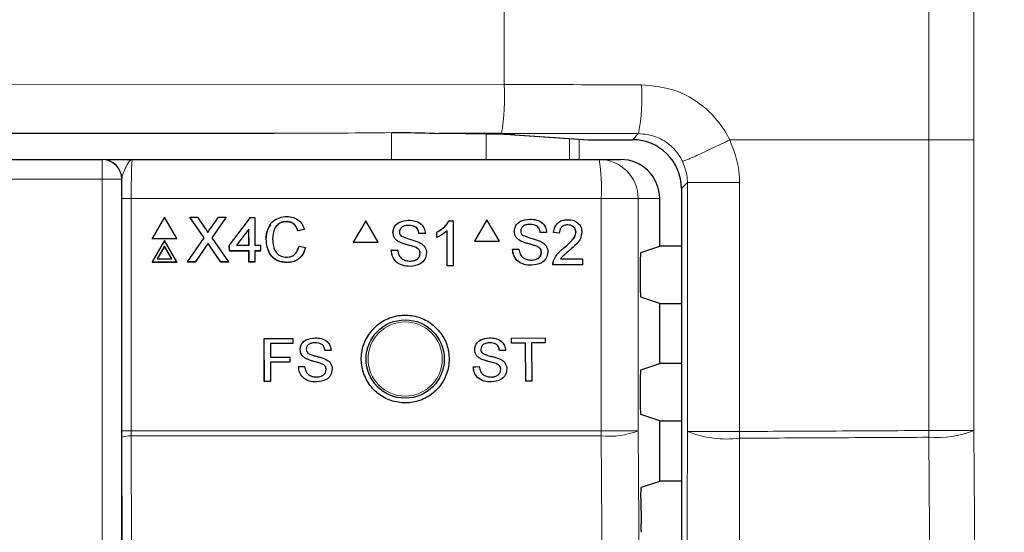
# Paper-space layout 'Blatt3' of a CAD drawing. Header units: millimetres. Extents: x 5 to 418, y 2 to 292.
# Tile 39 of 54: x 125.09 to 137.66, y 185.82 to 192.37. Entities that reach past the tile are written whole.
import ezdxf

# ---------------------------------------------------------------- set-up
doc = ezdxf.new("R2010")
doc.units = ezdxf.units.MM
doc.layers.add('SLD-0', color=7, linetype='Continuous')
doc.styles.add('SLDTEXTSTYLE1', font='TXT', dxfattribs={"width": 0.605})
doc.dimstyles.new('SLDDIMSTYLE1', dxfattribs={"dimtxt": 3.5, "dimasz": 3.302, "dimexe": 0, "dimexo": 0.0625, "dimgap": 0.875, "dimtad": 1, "dimdec": 1, "dimlfac": 4, "dimrnd": 1e-09, "dimzin": 12, "dimdsep": 46, "dimtxsty": 'SLDTEXTSTYLE1', "dimsah": 1, "dimcen": 0.09, "dimadec": 0, "dimazin": 3, "dimtfac": 1, "dimtofl": 0, "dimtmove": 0, "dimatfit": 3, "dimfxl": 1, "dimfrac": 2, "dimtolj": 1, "dimtzin": 12, "dimarcsym": 0})

# ---------------------------------------------------------------- blocks, each defined once
blk = doc.blocks.new('_D_16')
at = {"layer": 'SLD-0', "color": 7}
for p, q in [((145.099, 246.962), (157.349, 246.962)), ((156.349, 246.962), (156.349, 95.397)), ((135.809, 95.397), (157.349, 95.397))]:
    blk.add_line(p, q, dxfattribs=at)
for points in [[(156.349, 246.962), (155.841, 243.66), (156.857, 243.66)], [(156.349, 95.397), (156.857, 98.699), (155.841, 98.699)]]:
    blk.add_solid(points, dxfattribs=at)
at = {"layer": 'SLD-0', "color": 7, "insert": (151.837, 165.164), "char_height": 3.5, "attachment_point": 1, "rotation": 90, "style": 'SLDTEXTSTYLE1'}
blk.add_mtext('606,3', dxfattribs=at)

psp = doc.layouts.new('Blatt3')

# ---------------------------------------------------------------- linework, layer by layer
at = {"color": 7, "linetype": 'Continuous', "lineweight": 18}
for p, q in [((131.2775, 210.4234), (131.2775, 191.5442)), ((136.6974, 190.8373), (136.6974, 210.4296)), ((137.2739, 210.4296), (137.2739, 190.8373)), ((118.6162, 191.5563), (131.2775, 191.5442)), ((128.3398, 190.922), (118.582, 190.9314)), ((129.8377, 190.5873), (129.8377, 190.9296)), ((131.0451, 190.9128), (131.0451, 190.5873)), ((131.4142, 190.901), (132.3575, 190.8396)), ((132.1118, 190.5873), (132.1118, 190.8553)), ((132.2325, 190.8474), (132.2325, 190.5873)), ((132.9139, 190.8396), (132.9918, 190.9175)), ((132.3494, 190.8398), (132.3575, 190.8396)), ((136.6975, 190.8373), (134.1562, 190.8373)), ((136.6975, 187.1236), (136.6975, 190.8373)), ((137.2739, 190.8373), (137.2739, 187.1236)), ((126.1409, 190.5873), (126.1409, 190.3373)), ((126.1409, 190.3373), (110.3823, 190.3373)), ((126.3909, 190.3373), (126.1409, 190.3373)), ((126.1409, 169.4203), (126.1409, 190.3373)), ((126.3909, 190.3373), (126.3909, 169.4203)), ((126.3934, 190.3373), (126.3909, 190.3373)), ((133.6153, 190.2912), (133.5388, 190.2147)), ((134.2819, 190.2912), (133.6153, 190.2912)), ((133.6153, 187.1116), (133.6153, 190.2912)), ((134.2819, 190.2912), (134.2819, 189.6662)), ((126.3925, 187.1207), (126.3925, 190.0874)), ((126.3925, 190.0874), (126.5134, 190.0874)), ((126.5134, 190.0874), (126.5134, 187.1207)), ((132.5159, 190.0874), (126.5134, 190.0874)), ((132.5159, 187.1207), (132.5159, 190.0874)), ((132.9867, 190.0874), (132.5159, 190.0874)), ((132.9867, 190.0874), (132.9867, 187.1207)), ((133.2616, 190.0874), (132.9867, 190.0874)), ((134.2819, 189.6662), (134.2819, 187.1116)), ((127.4678, 189.4763), (127.4669, 189.4743)), ((127.5184, 189.4816), (127.5175, 189.4796)), ((126.3925, 187.1207), (126.5134, 187.1207)), ((126.5134, 187.1207), (126.5135, 187.0543)), ((126.5134, 187.1207), (132.5159, 187.1207)), ((132.9867, 187.1207), (132.5159, 187.1207)), ((134.2819, 187.1116), (133.6153, 187.1116)), ((136.6975, 187.1236), (137.2739, 187.1236)), ((126.3974, 184.9893), (126.3926, 187.0378)), ((126.5135, 187.0543), (126.5183, 184.9916)), ((132.5156, 187.0543), (126.5135, 187.0543))]:
    psp.add_line(p, q, dxfattribs=at)
at = {"color": 7, "linetype": 'Continuous', "lineweight": 25}
for p, q in [((106.6786, 190.922), (128.3398, 190.922)), ((129.8457, 190.9309), (129.8457, 190.9289)), ((131.2433, 190.9193), (130.4454, 190.92)), ((131.406, 190.9013), (132.3494, 190.8398)), ((131.406, 190.9013), (131.4142, 190.901)), ((132.3575, 190.8396), (132.9139, 190.8396)), ((110.3823, 190.5873), (126.1409, 190.5873)), ((126.1409, 190.5873), (126.1435, 190.5873)), ((126.5284, 190.5873), (132.4874, 190.5873)), ((132.4874, 190.5873), (132.7609, 190.5873)), ((133.5388, 190.2147), (133.5388, 138.135)), ((133.2616, 189.4786), (133.2616, 190.0874)), ((126.9374, 189.8522), (126.7796, 189.5781)), ((127.0969, 189.5781), (126.9374, 189.8522)), ((127.2613, 189.8522), (127.2604, 189.8503)), ((127.445, 189.5874), (127.2613, 189.8522)), ((127.2613, 189.8522), (127.359, 189.8522)), ((127.4439, 189.5857), (127.2664, 189.8415)), ((127.359, 189.8522), (127.4596, 189.7071)), ((127.527, 189.7069), (127.6265, 189.8522)), ((127.7254, 189.8522), (127.5433, 189.5865)), ((127.7165, 189.8385), (127.5436, 189.5862)), ((127.6265, 189.8522), (127.7254, 189.8522)), ((127.7254, 189.8522), (127.7245, 189.8503)), ((127.7673, 189.4921), (128.0388, 189.8448)), ((128.0388, 189.8448), (128.0903, 189.8448)), ((128.0903, 189.8448), (128.0914, 189.4921)), ((128.4987, 189.7934), (128.4977, 189.7914)), ((129.5074, 189.8041), (129.3488, 189.5291)), ((129.5074, 189.8041), (129.5063, 189.8041)), ((129.666, 189.5291), (129.5074, 189.8041)), ((130.0566, 189.8115), (130.0555, 189.8115)), ((130.5757, 189.8041), (130.5745, 189.8041)), ((130.5757, 189.8041), (130.6231, 189.8041)), ((130.6231, 189.8041), (130.6219, 189.8041)), ((130.6231, 189.8041), (130.6231, 189.2291)), ((131.0561, 189.8174), (130.8976, 189.5424)), ((131.0561, 189.8174), (131.0548, 189.8174)), ((131.2147, 189.5424), (131.0561, 189.8174)), ((131.6052, 189.8248), (131.6039, 189.8248)), ((132.0904, 189.8174), (132.0891, 189.8174)), ((127.2336, 189.279), (127.445, 189.5874)), ((127.5433, 189.5865), (127.7566, 189.279)), ((128.0171, 189.6986), (127.8582, 189.4921)), ((128.0162, 189.6966), (127.8588, 189.4921)), ((128.0171, 189.6986), (128.0162, 189.6966)), ((128.0168, 189.4921), (128.0162, 189.6966)), ((128.0177, 189.4921), (128.0171, 189.6986)), ((128.7234, 189.6909), (128.6424, 189.6736)), ((128.6433, 189.6756), (128.6424, 189.6736)), ((128.7243, 189.6929), (128.6433, 189.6756)), ((128.7243, 189.6929), (128.7234, 189.6909)), ((129.8572, 189.6541), (129.8561, 189.6541)), ((130.1886, 189.642), (130.1875, 189.642)), ((130.2696, 189.642), (130.1886, 189.642)), ((130.4169, 189.6604), (130.4157, 189.6604)), ((130.4169, 189.5924), (130.4157, 189.5924)), ((130.4169, 189.5924), (130.4169, 189.6604)), ((130.5494, 189.2291), (130.5494, 189.6772)), ((131.4058, 189.6673), (131.4045, 189.6673)), ((131.7371, 189.6552), (131.7358, 189.6552)), ((131.8181, 189.6552), (131.7371, 189.6552)), ((131.9064, 189.6552), (131.9051, 189.6552)), ((131.98, 189.6478), (131.9064, 189.6552)), ((131.98, 189.6478), (131.9787, 189.6478)), ((132.1922, 189.658), (132.182, 189.7002)), ((132.1935, 189.658), (132.1922, 189.658)), ((126.7796, 189.5781), (126.7786, 189.5761)), ((126.7786, 189.5761), (127.0959, 189.5761)), ((126.7796, 189.5781), (127.0969, 189.5781)), ((126.9383, 189.5531), (126.7805, 189.279)), ((126.9385, 189.4784), (126.8453, 189.3164)), ((126.9376, 189.4764), (126.8455, 189.3164)), ((126.9385, 189.4784), (126.9376, 189.4764)), ((127.0307, 189.3164), (126.9376, 189.4764)), ((127.0978, 189.279), (126.9383, 189.5531)), ((127.0328, 189.3164), (126.9385, 189.4784)), ((127.0969, 189.5781), (127.0959, 189.5761)), ((127.4669, 189.4743), (127.3315, 189.277)), ((127.4678, 189.4763), (127.3325, 189.279)), ((127.4947, 189.5157), (127.4938, 189.5137)), ((127.658, 189.277), (127.5175, 189.4796)), ((127.6589, 189.279), (127.5184, 189.4816)), ((127.7673, 189.4921), (127.7663, 189.4901)), ((127.7666, 189.4166), (127.7663, 189.4901)), ((127.7675, 189.4186), (127.7673, 189.4921)), ((127.8582, 189.4921), (128.0177, 189.4921)), ((128.0914, 189.4921), (128.1651, 189.4921)), ((128.1651, 189.4921), (128.1653, 189.4186)), ((128.2385, 189.5699), (128.2376, 189.5679)), ((128.6336, 189.4269), (128.6577, 189.4793)), ((128.6587, 189.4813), (128.6577, 189.4793)), ((128.6587, 189.4813), (128.7398, 189.4625)), ((129.3488, 189.5291), (129.3477, 189.5291)), ((129.3488, 189.5291), (129.666, 189.5291)), ((129.942, 189.5298), (129.9409, 189.5298)), ((130.1421, 189.4661), (130.141, 189.4661)), ((130.8976, 189.5424), (130.8962, 189.5424)), ((130.8976, 189.5424), (131.2147, 189.5424)), ((131.4893, 189.543), (131.4518, 189.567)), ((131.4906, 189.543), (131.4893, 189.543)), ((131.6893, 189.4793), (131.621, 189.5003)), ((131.6906, 189.4793), (131.6893, 189.4793)), ((133.0191, 189.3979), (133.2616, 189.4786)), ((133.5388, 189.4786), (133.2616, 189.4786)), ((127.7675, 189.4186), (127.7666, 189.4166)), ((128.017, 189.4166), (127.7666, 189.4166)), ((128.018, 189.4186), (127.7675, 189.4186)), ((128.018, 189.4186), (128.017, 189.4166)), ((128.0174, 189.277), (128.017, 189.4166)), ((128.0184, 189.279), (128.018, 189.4186)), ((128.1653, 189.4186), (128.0916, 189.4186)), ((128.0916, 189.4186), (128.092, 189.279)), ((128.1644, 189.4166), (128.0916, 189.4166)), ((128.1653, 189.4186), (128.1644, 189.4166)), ((129.8352, 189.4282), (129.834, 189.4282)), ((129.8352, 189.4282), (129.9162, 189.4282)), ((129.9162, 189.4282), (129.915, 189.4282)), ((130.2033, 189.3884), (130.2022, 189.3884)), ((131.3837, 189.4414), (131.3825, 189.4414)), ((131.3837, 189.4414), (131.4647, 189.4414)), ((131.7518, 189.4017), (131.7505, 189.4017)), ((132.0391, 189.4574), (132.0378, 189.4574)), ((126.7805, 189.279), (126.7795, 189.277)), ((126.7795, 189.277), (127.0968, 189.277)), ((126.7805, 189.279), (127.0978, 189.279)), ((126.8453, 189.3164), (127.0328, 189.3164)), ((127.0978, 189.279), (127.0968, 189.277)), ((127.2336, 189.279), (127.2327, 189.277)), ((127.3315, 189.277), (127.2327, 189.277)), ((127.3325, 189.279), (127.2336, 189.279)), ((127.3325, 189.279), (127.3315, 189.277)), ((127.6589, 189.279), (127.658, 189.277)), ((127.7557, 189.277), (127.658, 189.277)), ((127.7566, 189.279), (127.6589, 189.279)), ((127.7566, 189.279), (127.7557, 189.277)), ((128.0184, 189.279), (128.0174, 189.277)), ((128.0911, 189.277), (128.0174, 189.277)), ((128.092, 189.279), (128.0184, 189.279)), ((128.092, 189.279), (128.0911, 189.277)), ((128.5057, 189.2717), (128.5048, 189.2697)), ((130.0757, 189.2218), (130.0746, 189.2218)), ((130.5494, 189.2291), (130.5483, 189.2291)), ((130.6231, 189.2291), (130.5494, 189.2291)), ((131.6243, 189.235), (131.623, 189.235)), ((131.899, 189.2424), (131.8977, 189.2424)), ((132.2745, 189.2424), (131.899, 189.2424)), ((131.9067, 189.2935), (131.9054, 189.2935)), ((131.9936, 189.3161), (132.2745, 189.3161)), ((132.2745, 189.3161), (132.2745, 189.2424)), ((133.0127, 189.2729), (133.0127, 188.9518)), ((133.2616, 188.7461), (133.0191, 188.8268)), ((133.2616, 187.9786), (133.2616, 188.7461)), ((133.2616, 188.7461), (133.5388, 188.7461)), ((128.2122, 188.3), (128.5786, 188.3006)), ((128.2127, 188.3), (128.2122, 188.3)), ((128.2132, 187.75), (128.2122, 188.3)), ((128.2127, 188.3), (128.5791, 188.3006)), ((128.2137, 187.75), (128.2127, 188.3)), ((128.5792, 188.2372), (128.2903, 188.2366)), ((128.2903, 188.2366), (128.2907, 188.0604)), ((128.5791, 188.3006), (128.5786, 188.3006)), ((128.5791, 188.3006), (128.5792, 188.2372)), ((128.8614, 188.3082), (128.8609, 188.3082)), ((131.0891, 188.308), (131.0884, 188.308)), ((131.3702, 188.3037), (131.3696, 188.3037)), ((131.3702, 188.3037), (131.7997, 188.308)), ((131.3708, 188.2402), (131.3702, 188.3037)), ((131.3708, 188.2402), (131.3702, 188.2403)), ((131.5469, 188.242), (131.3708, 188.2402)), ((131.5517, 187.7555), (131.5469, 188.242)), ((131.8004, 188.2445), (131.6243, 188.2428)), ((131.6243, 188.2428), (131.6291, 187.7562)), ((131.7997, 188.308), (131.7991, 188.308)), ((131.7997, 188.308), (131.8004, 188.2445)), ((128.6709, 188.1572), (128.6704, 188.1572)), ((128.988, 188.1462), (128.9874, 188.1462)), ((129.0655, 188.1463), (128.988, 188.1462)), ((130.8999, 188.1555), (130.8992, 188.1555)), ((131.2168, 188.147), (131.2162, 188.1471)), ((131.2943, 188.1478), (131.2168, 188.147)), ((128.2907, 188.0604), (128.5372, 188.0608)), ((128.2907, 188.0604), (128.4407, 188.0606)), ((128.5373, 187.9973), (128.2908, 187.9969)), ((128.2908, 187.9969), (128.2912, 187.7501)), ((128.5372, 188.0608), (128.5367, 188.0608)), ((128.5372, 188.0608), (128.5373, 187.9973)), ((128.7523, 188.0385), (128.7517, 188.0385)), ((128.9438, 187.9779), (128.9433, 187.9779)), ((130.9821, 188.0374), (130.9815, 188.0374)), ((131.1741, 187.9784), (131.1734, 187.9784)), ((133.0191, 187.8979), (133.2616, 187.9786)), ((133.5388, 187.9786), (133.2616, 187.9786)), ((128.6502, 187.9411), (128.6496, 187.9411)), ((128.6502, 187.9411), (128.7277, 187.9413)), ((128.7277, 187.9413), (128.7271, 187.9413)), ((129.0025, 187.9037), (129.002, 187.9037)), ((130.8802, 187.9392), (130.9128, 187.9395)), ((130.8809, 187.9392), (130.8802, 187.9392)), ((130.8809, 187.9392), (130.9583, 187.94)), ((130.9583, 187.94), (130.9577, 187.94)), ((131.2333, 187.9047), (131.2327, 187.9047)), ((128.2137, 187.75), (128.2132, 187.75)), ((128.2912, 187.7501), (128.2137, 187.75)), ((131.5517, 187.7555), (131.551, 187.7555)), ((131.6291, 187.7562), (131.5517, 187.7555)), ((133.0127, 187.7729), (133.0127, 187.4518)), ((133.2616, 187.2461), (133.0191, 187.3268)), ((133.2616, 186.4786), (133.2616, 187.2461)), ((133.2616, 187.2461), (133.5388, 187.2461)), ((126.3926, 187.0378), (126.3925, 187.1207)), ((133.0286, 186.401), (133.2616, 186.4786)), ((133.5388, 186.4786), (133.2616, 186.4786)), ((133.0222, 186.2595), (133.0246, 185.9313))]:
    psp.add_line(p, q, dxfattribs=at)
at = {"color": 7, "linetype": 'Continuous', "lineweight": 18, "flags": 128}
for points in [[(132.9867, 187.1207), (133.049, 178.2721), (133.1113, 169.4299)], [(133.5724, 169.4334), (133.5827, 173.686), (133.5936, 178.1835), (133.61, 184.9297), (133.6153, 187.1116)], [(137.2739, 187.1236), (137.3069, 182.6267), (137.3399, 178.1298), (137.4036, 169.4491)], [(132.6408, 169.3636), (132.6338, 170.3546), (132.6057, 174.3189), (132.5156, 187.0543)], [(134.2819, 187.0255), (134.2789, 185.7874), (134.2668, 180.8352), (134.2547, 175.883), (134.2388, 169.3473)], [(136.8275, 169.363), (136.8184, 170.6009), (136.782, 175.5525), (136.7455, 180.504), (136.6975, 187.0375)]]:
    psp.add_lwpolyline(points, dxfattribs=at)
at = {"color": 7, "linetype": 'Continuous', "lineweight": 25}
psp.add_circle((130.0116, 188.0374), 0.5, dxfattribs=at)
at = {"color": 7, "linetype": 'Continuous', "lineweight": 18}
psp.add_circle((130.0116, 188.0374), 0.4737, dxfattribs=at)
for centre, radius, start, end in [((128.2732, 191.3949), 3.008, 350.90219, 2.84459), ((130.3616, 191.3933), 2.6729, 349.74712, 3.19878), ((126.1409, 190.3374), 0.25, 359.99564, 89.99564), ((130.3022, 190.2119), 2.2172, 356.77863, 9.748), ((132.487, 190.0877), 0.4997, 359.96074, 89.96069), ((123.8157, 187.1205), 8.7002, 359.56407, 0.00076), ((132.6105, 188.087), 1.037, 264.75278, 291.27288), ((134.1169, 188.371), 1.3556, 248.28543, 276.99028), ((124.9809, 187.0685), 9.3011, 359.73474, 0.26526), ((128.5829, 187.0805), 8.1147, 359.69617, 0.30383), ((136.8108, 188.252), 1.2198, 264.66989, 292.31353), ((126.4858, 186.8071), 0.2488, 83.61302, 112.00331)]:
    psp.add_arc(centre, radius, start, end, dxfattribs=at)
at = {"color": 7, "linetype": 'Continuous', "lineweight": 25}
for centre, radius, start, end in [((132.3575, 190.9646), 0.125, 266.27284, 270), ((126.1434, 190.3374), 0.25, 359.99564, 89.99564)]:
    psp.add_arc(centre, radius, start, end, dxfattribs=at)
at = {"color": 7, "linetype": 'Continuous', "lineweight": 18}
for centre, major_axis, ratio, start_param, end_param in [((117.6236, 187.1978), (250, 0), 0.0174114, 1.5091301, 1.5161535), ((128.1803, 191.5471), (9.1617, -0.0087), 0.0682186, 4.7298684, 4.8952444), ((117.6236, 186.5729), (249.375, 0), 0.0174551, 1.5091301, 1.5161535)]:
    psp.add_ellipse(centre, major_axis=major_axis, ratio=ratio, start_param=start_param, end_param=end_param, dxfattribs=at)
at = {"color": 7, "linetype": 'Continuous', "lineweight": 25}
for centre, major_axis, ratio, start_param, end_param in [((129.8445, 190.8937), (1.625, 0), 0.0174551, 0.2617994, 1.192045), ((132.9137, 190.2144), (0.4421, 0.4421), 0.9995737, 5.4979394, 7.0684312), ((132.7609, 190.0874), (-0.5007, 0), 0.9986295, 3.1415927, 4.712389), ((133.0192, 189.2729), (0, 0.125), 0.0524078, 0.0174533, 1.5707963), ((133.0192, 188.9518), (0, 0.125), 0.0524078, 1.5707963, 3.1241394), ((133.0192, 187.7729), (0, 0.125), 0.0524078, 0.0174533, 1.5707963), ((133.0192, 187.4518), (0, 0.125), 0.0524078, 1.5707963, 3.1241394)]:
    psp.add_ellipse(centre, major_axis=major_axis, ratio=ratio, start_param=start_param, end_param=end_param, dxfattribs=at)
at = {"color": 7, "linetype": 'Continuous', "lineweight": 18}
for points, knots in [([(133.0304, 191.5424), (133.1713, 191.5284), (133.4533, 191.5005), (133.8271, 191.2839), (134.0498, 191.0393), (134.1357, 190.8762), (134.1562, 190.8373)], [0, 0, 0, 0, 0.3020772, 0.6039943, 0.9057241, 1, 1, 1, 1]), ([(132.9918, 190.9175), (133.0621, 190.9104), (133.2027, 190.8963), (133.3889, 190.7879), (133.4998, 190.6655), (133.5426, 190.5838), (133.5528, 190.5644)], [0, 0, 0, 0, 0.3018943, 0.6038663, 0.9057108, 1, 1, 1, 1]), ([(134.1562, 190.8373), (134.2069, 190.7051), (134.275, 190.5275), (134.2805, 190.3392), (134.2819, 190.2912)], [0, 0, 0, 0, 0.7452168, 1, 1, 1, 1]), ([(126.5284, 190.5873), (126.5282, 190.5873), (126.5188, 190.5873), (126.4929, 190.5746), (126.454, 190.5077), (126.408, 190.4086), (126.3975, 190.3572), (126.3934, 190.3373)], [0, 0, 0, 0, 0.003577, 0.2011615, 0.5475944, 0.8255022, 1, 1, 1, 1]), ([(126.5284, 190.5873), (126.5273, 190.5849), (126.5245, 190.5787), (126.5203, 190.5186), (126.5164, 190.4056), (126.5139, 190.2558), (126.5135, 190.1435), (126.5134, 190.0874)], [0, 0, 0, 0, 0.1421486, 0.3569338, 0.5714134, 0.7857204, 1, 1, 1, 1]), ([(133.5528, 190.5644), (133.5781, 190.4982), (133.612, 190.4095), (133.6147, 190.3152), (133.6153, 190.2912)], [0, 0, 0, 0, 0.7453174, 1, 1, 1, 1]), ([(134.2819, 187.1116), (134.6668, 187.1134), (135.4722, 187.1172), (136.2772, 187.1214), (136.6975, 187.1236)], [0, 0, 0, 0, 0.4778749, 1, 1, 1, 1]), ([(136.6975, 187.0375), (136.2772, 187.0353), (135.4722, 187.0311), (134.6668, 187.0273), (134.2819, 187.0255)], [0, 0, 0, 0, 0.5221251, 1, 1, 1, 1])]:
    psp.add_open_spline(points, degree=3, knots=knots, dxfattribs=at)
at = {"color": 7, "linetype": 'Continuous', "lineweight": 25}
for points, knots in [([(129.8457, 190.9309), (129.8815, 190.9312), (130.0879, 190.9325), (130.2836, 190.9257), (130.4454, 190.92)], [0, 0, 0, 0, 0.1737268, 1, 1, 1, 1]), ([(126.182, 190.5873), (126.1831, 190.5873), (126.199, 190.5873), (126.3213, 190.5873), (126.4491, 190.5873), (126.5279, 190.5873), (126.5284, 190.5873)], [0, 0, 0, 0, 0.0281125, 0.4330127, 0.9963556, 1, 1, 1, 1]), ([(126.3925, 190.0874), (126.3926, 190.1578), (126.3927, 190.2439), (126.3933, 190.323), (126.3934, 190.3373)], [0, 0, 0, 0, 0.81831502, 1, 1, 1, 1]), ([(128.2385, 189.5699), (128.2415, 189.6112), (128.2474, 189.6937), (128.3111, 189.795), (128.405, 189.8505), (128.4699, 189.8565), (128.5024, 189.8595)], [0, 0, 0, 0, 0.28049248, 0.55956971, 0.77961533, 1, 1, 1, 1]), ([(128.5024, 189.8595), (128.5305, 189.8575), (128.5868, 189.8534), (128.6559, 189.8118), (128.7022, 189.7554), (128.7169, 189.7138), (128.7243, 189.6929)], [0, 0, 0, 0, 0.2800806, 0.5594487, 0.7795488, 1, 1, 1, 1]), ([(128.2376, 189.5679), (128.2389, 189.6103), (128.2409, 189.6775), (128.2806, 189.7304), (128.2953, 189.7499)], [0, 0, 0, 0, 0.6315766, 1, 1, 1, 1]), ([(128.4987, 189.7934), (128.4783, 189.792), (128.4378, 189.7892), (128.3837, 189.7585), (128.3281, 189.688), (128.3231, 189.6188), (128.3195, 189.5702)], [0, 0, 0, 0, 0.18722344, 0.37390579, 0.56073633, 1, 1, 1, 1]), ([(128.4977, 189.7914), (128.4776, 189.7899), (128.4375, 189.7868), (128.3912, 189.7637), (128.3743, 189.7404), (128.3693, 189.7334)], [0, 0, 0, 0, 0.4126209, 0.8240494, 1, 1, 1, 1]), ([(128.6424, 189.6736), (128.636, 189.6914), (128.6233, 189.727), (128.5875, 189.7678), (128.5424, 189.7888), (128.5126, 189.7905), (128.4977, 189.7914)], [0, 0, 0, 0, 0.2805533, 0.5597389, 0.7796538, 1, 1, 1, 1]), ([(128.6433, 189.6756), (128.637, 189.6934), (128.6242, 189.729), (128.5884, 189.7698), (128.5433, 189.7908), (128.5135, 189.7925), (128.4987, 189.7934)], [0, 0, 0, 0, 0.2805533, 0.5597389, 0.7796538, 1, 1, 1, 1]), ([(129.8561, 189.6541), (129.858, 189.6718), (129.8618, 189.7072), (129.8905, 189.7537), (129.9527, 189.8016), (130.0131, 189.8074), (130.0555, 189.8115)], [0, 0, 0, 0, 0.1870287, 0.3741238, 0.5611402, 1, 1, 1, 1]), ([(129.8572, 189.6541), (129.8592, 189.6718), (129.863, 189.7072), (129.8916, 189.7537), (129.9539, 189.8016), (130.0143, 189.8074), (130.0566, 189.8115)], [0, 0, 0, 0, 0.1870287, 0.3741238, 0.5611402, 1, 1, 1, 1]), ([(130.0599, 189.7452), (130.0442, 189.7446), (130.0131, 189.7435), (129.9716, 189.7274), (129.9433, 189.6963), (129.9399, 189.6716), (129.9382, 189.6594)], [0, 0, 0, 0, 0.28129027, 0.56082021, 0.78068028, 1, 1, 1, 1]), ([(130.0566, 189.8115), (130.0851, 189.8097), (130.1419, 189.8061), (130.2154, 189.77), (130.2604, 189.7089), (130.2665, 189.6643), (130.2696, 189.642)], [0, 0, 0, 0, 0.2807972, 0.5601508, 0.7798767, 1, 1, 1, 1]), ([(130.1874, 189.642), (130.1843, 189.6591), (130.1782, 189.6934), (130.1319, 189.7404), (130.0865, 189.7434), (130.0587, 189.7452)], [0, 0, 0, 0, 0.2810967, 0.5602874, 1, 1, 1, 1]), ([(130.1886, 189.642), (130.1855, 189.6591), (130.1794, 189.6934), (130.133, 189.7404), (130.0876, 189.7434), (130.0599, 189.7452)], [0, 0, 0, 0, 0.2810967, 0.5602874, 1, 1, 1, 1]), ([(130.4157, 189.6604), (130.4515, 189.6807), (130.5155, 189.7168), (130.5565, 189.7775), (130.5745, 189.8041)], [0, 0, 0, 0, 0.5604274, 1, 1, 1, 1]), ([(130.4169, 189.6604), (130.4527, 189.6807), (130.5167, 189.7168), (130.5576, 189.7775), (130.5757, 189.8041)], [0, 0, 0, 0, 0.5604274, 1, 1, 1, 1]), ([(131.4045, 189.6673), (131.4064, 189.685), (131.4103, 189.7205), (131.4389, 189.7669), (131.5011, 189.8149), (131.5615, 189.8207), (131.6038, 189.8248)], [0, 0, 0, 0, 0.1870287, 0.3741238, 0.5611402, 1, 1, 1, 1]), ([(131.4058, 189.6673), (131.4077, 189.685), (131.4116, 189.7205), (131.4402, 189.7669), (131.5024, 189.8149), (131.5628, 189.8207), (131.6052, 189.8248)], [0, 0, 0, 0, 0.1870287, 0.3741238, 0.5611402, 1, 1, 1, 1]), ([(131.6084, 189.7584), (131.5927, 189.7579), (131.5616, 189.7567), (131.5201, 189.7406), (131.4918, 189.7095), (131.4885, 189.6849), (131.4868, 189.6726)], [0, 0, 0, 0, 0.2812903, 0.5608202, 0.7806803, 1, 1, 1, 1]), ([(131.6052, 189.8248), (131.6336, 189.823), (131.6904, 189.8194), (131.7639, 189.7833), (131.8088, 189.7222), (131.815, 189.6775), (131.8181, 189.6552)], [0, 0, 0, 0, 0.2807972, 0.5601508, 0.7798767, 1, 1, 1, 1]), ([(131.7358, 189.6552), (131.7327, 189.6724), (131.7265, 189.7067), (131.6802, 189.7537), (131.6348, 189.7566), (131.607, 189.7584)], [0, 0, 0, 0, 0.2810967, 0.5602874, 1, 1, 1, 1]), ([(131.7371, 189.6552), (131.734, 189.6724), (131.7278, 189.7067), (131.6815, 189.7537), (131.6361, 189.7566), (131.6084, 189.7584)], [0, 0, 0, 0, 0.2810967, 0.5602874, 1, 1, 1, 1]), ([(131.9064, 189.6552), (131.9106, 189.6807), (131.9191, 189.7316), (131.9684, 189.788), (132.0301, 189.8141), (132.0703, 189.8163), (132.0904, 189.8174)], [0, 0, 0, 0, 0.2802352, 0.558893, 0.7791323, 1, 1, 1, 1]), ([(131.9246, 189.7291), (131.9393, 189.7504), (131.9657, 189.7886), (132.029, 189.814), (132.0691, 189.8163), (132.0891, 189.8174)], [0, 0, 0, 0, 0.38715111, 0.693139, 1, 1, 1, 1]), ([(132.0888, 189.751), (132.0729, 189.7499), (132.0412, 189.7475), (132.0031, 189.7217), (131.9827, 189.6852), (131.9809, 189.6603), (131.98, 189.6478)], [0, 0, 0, 0, 0.28041014, 0.55948904, 0.77937472, 1, 1, 1, 1]), ([(132.1528, 189.7325), (132.1426, 189.7381), (132.1223, 189.7494), (132.0991, 189.7505), (132.0875, 189.751)], [0, 0, 0, 0, 0.4994046, 1, 1, 1, 1]), ([(132.1935, 189.658), (132.1915, 189.6727), (132.1877, 189.7021), (132.1578, 189.7329), (132.1234, 189.749), (132.1004, 189.7504), (132.0888, 189.751)], [0, 0, 0, 0, 0.2790799, 0.5586119, 0.7790431, 1, 1, 1, 1]), ([(132.0904, 189.8174), (132.1155, 189.8157), (132.1655, 189.8122), (132.2253, 189.7724), (132.2618, 189.7177), (132.2653, 189.6783), (132.2671, 189.6587)], [0, 0, 0, 0, 0.2804823, 0.5596436, 0.7797486, 1, 1, 1, 1]), ([(127.4596, 189.7071), (127.4661, 189.6973), (127.4751, 189.6837), (127.4863, 189.6658), (127.4885, 189.6569), (127.4896, 189.6524)], [0, 0, 0, 0, 0.5612769, 0.7817626, 1, 1, 1, 1]), ([(127.4896, 189.6524), (127.4966, 189.6626), (127.509, 189.6808), (127.5215, 189.699), (127.527, 189.7069)], [0, 0, 0, 0, 0.5599999, 1, 1, 1, 1]), ([(129.942, 189.5298), (129.9291, 189.5371), (129.9034, 189.5517), (129.8664, 189.5921), (129.8607, 189.6306), (129.8572, 189.6541)], [0, 0, 0, 0, 0.2814452, 0.5622732, 1, 1, 1, 1]), ([(129.9382, 189.6594), (129.9392, 189.6486), (129.941, 189.6295), (129.9534, 189.615), (129.9588, 189.6086)], [0, 0, 0, 0, 0.5596169, 1, 1, 1, 1]), ([(129.9588, 189.6086), (130.0004, 189.5927), (130.0748, 189.5644), (130.151, 189.5415), (130.1847, 189.5314)], [0, 0, 0, 0, 0.5583825, 1, 1, 1, 1]), ([(130.5494, 189.6772), (130.5267, 189.6582), (130.486, 189.6243), (130.438, 189.6022), (130.4169, 189.5924)], [0, 0, 0, 0, 0.5596859, 1, 1, 1, 1]), ([(131.4906, 189.543), (131.4777, 189.5504), (131.4519, 189.565), (131.415, 189.6054), (131.4093, 189.6439), (131.4058, 189.6673)], [0, 0, 0, 0, 0.2814452, 0.5622732, 1, 1, 1, 1]), ([(131.4868, 189.6726), (131.4878, 189.6619), (131.4896, 189.6427), (131.5019, 189.6282), (131.5074, 189.6218)], [0, 0, 0, 0, 0.5596169, 1, 1, 1, 1]), ([(131.5074, 189.6218), (131.5489, 189.606), (131.6233, 189.5777), (131.6995, 189.5548), (131.7332, 189.5446)], [0, 0, 0, 0, 0.5583825, 1, 1, 1, 1]), ([(132.0378, 189.4574), (132.0745, 189.4889), (132.1256, 189.5326), (132.182, 189.601), (132.1888, 189.639), (132.1922, 189.658)], [0, 0, 0, 0, 0.5613127, 0.7813859, 1, 1, 1, 1]), ([(132.0391, 189.4574), (132.0758, 189.4889), (132.1269, 189.5326), (132.1834, 189.601), (132.1901, 189.639), (132.1935, 189.658)], [0, 0, 0, 0, 0.5613127, 0.7813859, 1, 1, 1, 1]), ([(132.2671, 189.6587), (132.2632, 189.6312), (132.2554, 189.5762), (132.1937, 189.4966), (132.1404, 189.4508), (132.1078, 189.4228)], [0, 0, 0, 0, 0.2787415, 0.5588337, 1, 1, 1, 1]), ([(127.4938, 189.5137), (127.4887, 189.5063), (127.4797, 189.4933), (127.4708, 189.4801), (127.4669, 189.4743)], [0, 0, 0, 0, 0.5600016, 1, 1, 1, 1]), ([(127.4947, 189.5157), (127.4897, 189.5083), (127.4806, 189.4953), (127.4717, 189.4821), (127.4678, 189.4763)], [0, 0, 0, 0, 0.5600016, 1, 1, 1, 1]), ([(127.5175, 189.4796), (127.5131, 189.4859), (127.5051, 189.4973), (127.4973, 189.5087), (127.4938, 189.5137)], [0, 0, 0, 0, 0.5599998, 1, 1, 1, 1]), ([(127.5184, 189.4816), (127.514, 189.4879), (127.5061, 189.4993), (127.4982, 189.5107), (127.4947, 189.5157)], [0, 0, 0, 0, 0.55999976, 1, 1, 1, 1]), ([(128.5048, 189.2697), (128.4617, 189.2728), (128.3759, 189.2791), (128.2849, 189.3662), (128.2449, 189.4683), (128.24, 189.5347), (128.2376, 189.5679)], [0, 0, 0, 0, 0.2799551, 0.5580876, 0.7789116, 1, 1, 1, 1]), ([(128.5057, 189.2717), (128.4627, 189.2748), (128.3768, 189.2811), (128.2858, 189.3682), (128.2459, 189.4703), (128.241, 189.5367), (128.2385, 189.5699)], [0, 0, 0, 0, 0.2799551, 0.5580876, 0.7789116, 1, 1, 1, 1]), ([(128.3195, 189.5702), (128.3212, 189.5394), (128.3246, 189.4781), (128.3583, 189.3957), (128.4252, 189.3462), (128.4737, 189.3406), (128.4979, 189.3378)], [0, 0, 0, 0, 0.28124501, 0.56071564, 0.78013802, 1, 1, 1, 1]), ([(128.4979, 189.3378), (128.52, 189.3399), (128.5641, 189.3442), (128.6312, 189.3928), (128.6482, 189.4478), (128.6587, 189.4813)], [0, 0, 0, 0, 0.2807112, 0.5609046, 1, 1, 1, 1]), ([(128.7388, 189.4605), (128.7294, 189.4312), (128.7106, 189.3726), (128.6501, 189.3086), (128.5774, 189.2744), (128.529, 189.2713), (128.5048, 189.2697)], [0, 0, 0, 0, 0.2802563, 0.5595462, 0.7795894, 1, 1, 1, 1]), ([(128.7398, 189.4625), (128.7303, 189.4332), (128.7115, 189.3746), (128.651, 189.3106), (128.5783, 189.2764), (128.5299, 189.2733), (128.5057, 189.2717)], [0, 0, 0, 0, 0.2802563, 0.5595462, 0.7795894, 1, 1, 1, 1]), ([(130.1421, 189.4661), (130.1194, 189.4734), (130.0821, 189.4854), (130.0291, 189.4987), (129.9846, 189.5115), (129.9562, 189.5237), (129.942, 189.5298)], [0, 0, 0, 0, 0.3399393, 0.5600249, 0.7800825, 1, 1, 1, 1]), ([(130.2022, 189.3884), (130.2012, 189.3984), (130.1994, 189.4182), (130.1783, 189.4484), (130.1551, 189.4594), (130.141, 189.4661)], [0, 0, 0, 0, 0.2800885, 0.5599705, 1, 1, 1, 1]), ([(130.2033, 189.3884), (130.2024, 189.3984), (130.2005, 189.4182), (130.1795, 189.4484), (130.1563, 189.4594), (130.1421, 189.4661)], [0, 0, 0, 0, 0.2800885, 0.5599705, 1, 1, 1, 1]), ([(130.1847, 189.5314), (130.1999, 189.5237), (130.2303, 189.5083), (130.2632, 189.4729), (130.2816, 189.4325), (130.2834, 189.4057), (130.2843, 189.3924)], [0, 0, 0, 0, 0.2803713, 0.5599089, 0.7798589, 1, 1, 1, 1]), ([(131.6906, 189.4793), (131.6679, 189.4866), (131.6306, 189.4986), (131.5776, 189.512), (131.5331, 189.5248), (131.5048, 189.5369), (131.4906, 189.543)], [0, 0, 0, 0, 0.3399393, 0.5600249, 0.7800825, 1, 1, 1, 1]), ([(131.7505, 189.4017), (131.7495, 189.4116), (131.7477, 189.4314), (131.7267, 189.4617), (131.7035, 189.4726), (131.6893, 189.4793)], [0, 0, 0, 0, 0.2800885, 0.5599705, 1, 1, 1, 1]), ([(131.7518, 189.4017), (131.7509, 189.4116), (131.749, 189.4314), (131.728, 189.4617), (131.7048, 189.4726), (131.6906, 189.4793)], [0, 0, 0, 0, 0.2800885, 0.5599705, 1, 1, 1, 1]), ([(131.7332, 189.5446), (131.7484, 189.5369), (131.7787, 189.5215), (131.8117, 189.4862), (131.8301, 189.4458), (131.8319, 189.419), (131.8328, 189.4056)], [0, 0, 0, 0, 0.2803713, 0.5599089, 0.7798589, 1, 1, 1, 1]), ([(130.0746, 189.2218), (130.0411, 189.2235), (129.9743, 189.2269), (129.8903, 189.275), (129.843, 189.3496), (129.837, 189.402), (129.834, 189.4282)], [0, 0, 0, 0, 0.28081353, 0.55956288, 0.77961982, 1, 1, 1, 1]), ([(130.0757, 189.2218), (130.0422, 189.2235), (129.9755, 189.2269), (129.8915, 189.275), (129.8441, 189.3496), (129.8382, 189.402), (129.8352, 189.4282)], [0, 0, 0, 0, 0.2808135, 0.5595629, 0.7796198, 1, 1, 1, 1]), ([(129.9162, 189.4282), (129.9194, 189.4062), (129.9259, 189.3626), (129.9685, 189.3148), (130.0206, 189.2917), (130.055, 189.2893), (130.0722, 189.2881)], [0, 0, 0, 0, 0.28063197, 0.55867442, 0.77919731, 1, 1, 1, 1]), ([(130.071, 189.2881), (130.0882, 189.2892), (130.1226, 189.2914), (130.167, 189.3125), (130.1963, 189.3479), (130.2002, 189.3749), (130.2022, 189.3884)], [0, 0, 0, 0, 0.2809172, 0.5608127, 0.7805018, 1, 1, 1, 1]), ([(130.0722, 189.2881), (130.0894, 189.2892), (130.1238, 189.2914), (130.1682, 189.3125), (130.1975, 189.3479), (130.2014, 189.3749), (130.2033, 189.3884)], [0, 0, 0, 0, 0.2809172, 0.5608127, 0.7805018, 1, 1, 1, 1]), ([(130.2843, 189.3924), (130.2797, 189.3643), (130.2705, 189.3083), (130.1927, 189.2352), (130.1201, 189.2269), (130.0757, 189.2218)], [0, 0, 0, 0, 0.2799417, 0.5600797, 1, 1, 1, 1]), ([(131.6229, 189.235), (131.5894, 189.2367), (131.5227, 189.2401), (131.4387, 189.2882), (131.3914, 189.3629), (131.3854, 189.4152), (131.3824, 189.4414)], [0, 0, 0, 0, 0.2808135, 0.5595629, 0.7796198, 1, 1, 1, 1]), ([(131.6243, 189.235), (131.5908, 189.2367), (131.5241, 189.2401), (131.4401, 189.2882), (131.3927, 189.3629), (131.3867, 189.4152), (131.3837, 189.4414)], [0, 0, 0, 0, 0.2808135, 0.5595629, 0.7796198, 1, 1, 1, 1]), ([(131.4647, 189.4414), (131.468, 189.4195), (131.4745, 189.3758), (131.517, 189.328), (131.5691, 189.305), (131.6035, 189.3026), (131.6207, 189.3014)], [0, 0, 0, 0, 0.28063197, 0.55867442, 0.77919731, 1, 1, 1, 1]), ([(131.6194, 189.3014), (131.6366, 189.3025), (131.671, 189.3046), (131.7154, 189.3258), (131.7446, 189.3612), (131.7485, 189.3882), (131.7505, 189.4017)], [0, 0, 0, 0, 0.2809172, 0.5608127, 0.7805018, 1, 1, 1, 1]), ([(131.6207, 189.3014), (131.6379, 189.3025), (131.6723, 189.3046), (131.7167, 189.3258), (131.746, 189.3612), (131.7499, 189.3882), (131.7518, 189.4017)], [0, 0, 0, 0, 0.28091717, 0.56081274, 0.7805018, 1, 1, 1, 1]), ([(131.8328, 189.4056), (131.8282, 189.3776), (131.819, 189.3216), (131.7411, 189.2485), (131.6686, 189.2401), (131.6243, 189.235)], [0, 0, 0, 0, 0.2799417, 0.5600797, 1, 1, 1, 1]), ([(131.9067, 189.2935), (131.9165, 189.3158), (131.9325, 189.3526), (131.9687, 189.3952), (132.0026, 189.4278), (132.0269, 189.4476), (132.0391, 189.4574)], [0, 0, 0, 0, 0.3394111, 0.559525, 0.7797523, 1, 1, 1, 1]), ([(132.1078, 189.4228), (132.0941, 189.4115), (132.0715, 189.3928), (132.0404, 189.3666), (132.0145, 189.3436), (132.0006, 189.3253), (131.9936, 189.3161)], [0, 0, 0, 0, 0.3400378, 0.5600628, 0.7800895, 1, 1, 1, 1]), ([(131.8977, 189.2424), (131.8979, 189.2521), (131.8983, 189.2695), (131.9032, 189.2862), (131.9054, 189.2935)], [0, 0, 0, 0, 0.55995634, 1, 1, 1, 1]), ([(131.899, 189.2424), (131.8992, 189.2521), (131.8996, 189.2695), (131.9046, 189.2862), (131.9067, 189.2935)], [0, 0, 0, 0, 0.5599563, 1, 1, 1, 1]), ([(129.6153, 188.4336), (129.5751, 188.3846), (129.4948, 188.2867), (129.4446, 188.0997), (129.455, 187.909), (129.5291, 187.7319), (129.6572, 187.5894), (129.8254, 187.4972), (130.0148, 187.4658), (130.2039, 187.499), (130.3715, 187.593), (130.4984, 187.7371), (130.5704, 187.9151), (130.5793, 188.1067), (130.5245, 188.2904), (130.412, 188.4456), (130.2545, 188.5549), (130.0694, 188.6061), (129.8783, 188.5925), (129.7219, 188.5277), (129.6449, 188.4598), (129.6153, 188.4336)], [0, 0, 0, 0, 0.0536461, 0.1072936, 0.1609109, 0.214516, 0.2681428, 0.3218172, 0.3755471, 0.429317, 0.4830928, 0.5368351, 0.5905174, 0.6441409, 0.6977353, 0.7513446, 0.8050054, 0.8587291, 0.9124976, 0.966274, 1, 1, 1, 1]), ([(128.6704, 188.1572), (128.6722, 188.1742), (128.6758, 188.2081), (128.7031, 188.2526), (128.7626, 188.2986), (128.8204, 188.3042), (128.8609, 188.3082)], [0, 0, 0, 0, 0.1870287, 0.3741238, 0.5611402, 1, 1, 1, 1]), ([(128.6709, 188.1572), (128.6727, 188.1742), (128.6764, 188.2081), (128.7037, 188.2526), (128.7631, 188.2985), (128.8209, 188.3042), (128.8614, 188.3082)], [0, 0, 0, 0, 0.1870287, 0.3741238, 0.5611402, 1, 1, 1, 1]), ([(128.8646, 188.2447), (128.8497, 188.2441), (128.8198, 188.243), (128.7802, 188.2276), (128.7532, 188.1977), (128.75, 188.1742), (128.7484, 188.1624)], [0, 0, 0, 0, 0.2812903, 0.5608202, 0.7806803, 1, 1, 1, 1]), ([(128.8614, 188.3082), (128.8887, 188.3065), (128.943, 188.3032), (129.0134, 188.2687), (129.0565, 188.2104), (129.0625, 188.1677), (129.0655, 188.1463)], [0, 0, 0, 0, 0.2807972, 0.5601508, 0.7798767, 1, 1, 1, 1]), ([(128.9874, 188.1462), (128.9845, 188.1627), (128.9785, 188.1954), (128.9341, 188.2403), (128.8907, 188.243), (128.8641, 188.2447)], [0, 0, 0, 0, 0.2810967, 0.5602874, 1, 1, 1, 1]), ([(128.988, 188.1462), (128.985, 188.1626), (128.979, 188.1954), (128.9346, 188.2403), (128.8912, 188.243), (128.8646, 188.2447)], [0, 0, 0, 0, 0.2810967, 0.5602874, 1, 1, 1, 1]), ([(130.8992, 188.1555), (130.9009, 188.1724), (130.9042, 188.2064), (130.9312, 188.2511), (130.9902, 188.2976), (131.0479, 188.3037), (131.0884, 188.308)], [0, 0, 0, 0, 0.1870287, 0.3741238, 0.5611402, 1, 1, 1, 1]), ([(130.8999, 188.1555), (130.9015, 188.1724), (130.9049, 188.2064), (130.9318, 188.2511), (130.9909, 188.2975), (131.0486, 188.3037), (131.0891, 188.308)], [0, 0, 0, 0, 0.1870287, 0.3741238, 0.5611402, 1, 1, 1, 1]), ([(131.0928, 188.2445), (131.0778, 188.2438), (131.048, 188.2425), (131.0085, 188.2267), (130.9818, 188.1967), (130.9788, 188.1731), (130.9773, 188.1613)], [0, 0, 0, 0, 0.2812903, 0.5608202, 0.7806803, 1, 1, 1, 1]), ([(131.0891, 188.308), (131.1163, 188.3065), (131.1706, 188.3036), (131.2412, 188.2698), (131.2848, 188.2118), (131.2911, 188.1691), (131.2943, 188.1478)], [0, 0, 0, 0, 0.2807972, 0.5601508, 0.7798767, 1, 1, 1, 1]), ([(131.2162, 188.1471), (131.2131, 188.1635), (131.2069, 188.1962), (131.1621, 188.2407), (131.1187, 188.2431), (131.0921, 188.2445)], [0, 0, 0, 0, 0.2810967, 0.5602874, 1, 1, 1, 1]), ([(131.2168, 188.147), (131.2137, 188.1635), (131.2075, 188.1962), (131.1628, 188.2407), (131.1193, 188.2431), (131.0928, 188.2445)], [0, 0, 0, 0, 0.2810967, 0.5602874, 1, 1, 1, 1]), ([(128.7517, 188.0385), (128.7394, 188.0455), (128.7147, 188.0594), (128.6793, 188.098), (128.6738, 188.1348), (128.6704, 188.1572)], [0, 0, 0, 0, 0.2814452, 0.5622732, 1, 1, 1, 1]), ([(128.7523, 188.0385), (128.7399, 188.0455), (128.7152, 188.0594), (128.6798, 188.098), (128.6743, 188.1348), (128.6709, 188.1572)], [0, 0, 0, 0, 0.2814452, 0.5622732, 1, 1, 1, 1]), ([(128.7484, 188.1624), (128.7494, 188.1522), (128.7511, 188.1339), (128.763, 188.12), (128.7682, 188.1139)], [0, 0, 0, 0, 0.5596169, 1, 1, 1, 1]), ([(128.7682, 188.1139), (128.7914, 188.1023), (128.8298, 188.0832), (128.8882, 188.0707), (128.937, 188.058), (128.9686, 188.0463), (128.9844, 188.0404)], [0, 0, 0, 0, 0.3384083, 0.5589741, 0.7795351, 1, 1, 1, 1]), ([(130.9815, 188.0374), (130.9691, 188.0443), (130.9443, 188.0581), (130.9086, 188.0963), (130.9028, 188.1331), (130.8992, 188.1555)], [0, 0, 0, 0, 0.2814452, 0.5622732, 1, 1, 1, 1]), ([(130.9821, 188.0374), (130.9697, 188.0443), (130.9449, 188.058), (130.9092, 188.0963), (130.9034, 188.1331), (130.8999, 188.1555)], [0, 0, 0, 0, 0.2814452, 0.5622732, 1, 1, 1, 1]), ([(130.9773, 188.1613), (130.9783, 188.1511), (130.9802, 188.1328), (130.9922, 188.119), (130.9975, 188.1129)], [0, 0, 0, 0, 0.5596169, 1, 1, 1, 1]), ([(130.9975, 188.1129), (131.0208, 188.1015), (131.0593, 188.0827), (131.1177, 188.0707), (131.1667, 188.0584), (131.1983, 188.047), (131.2141, 188.0412)], [0, 0, 0, 0, 0.3384083, 0.5589741, 0.7795351, 1, 1, 1, 1]), ([(128.9433, 187.9779), (128.9216, 187.9848), (128.8858, 187.9963), (128.8351, 188.009), (128.7925, 188.0211), (128.7653, 188.0327), (128.7517, 188.0385)], [0, 0, 0, 0, 0.3399393, 0.5600249, 0.7800825, 1, 1, 1, 1]), ([(128.9438, 187.9779), (128.9221, 187.9848), (128.8863, 187.9963), (128.8356, 188.0089), (128.793, 188.0211), (128.7658, 188.0327), (128.7523, 188.0385)], [0, 0, 0, 0, 0.3399393, 0.5600249, 0.7800825, 1, 1, 1, 1]), ([(129.002, 187.9037), (129.001, 187.9132), (128.9992, 187.9322), (128.9791, 187.9611), (128.9568, 187.9715), (128.9433, 187.9779)], [0, 0, 0, 0, 0.2800885, 0.5599705, 1, 1, 1, 1]), ([(129.0025, 187.9037), (129.0016, 187.9132), (128.9998, 187.9322), (128.9796, 187.9611), (128.9574, 187.9715), (128.9438, 187.9779)], [0, 0, 0, 0, 0.2800885, 0.5599705, 1, 1, 1, 1]), ([(128.9844, 188.0404), (128.999, 188.0331), (129.028, 188.0184), (129.0596, 187.9847), (129.0773, 187.946), (129.0791, 187.9204), (129.08, 187.9076)], [0, 0, 0, 0, 0.2803713, 0.5599089, 0.7798589, 1, 1, 1, 1]), ([(131.1734, 187.9784), (131.1516, 187.9851), (131.1158, 187.9963), (131.065, 188.0086), (131.0223, 188.0204), (130.9951, 188.0317), (130.9815, 188.0374)], [0, 0, 0, 0, 0.3399393, 0.5600249, 0.7800825, 1, 1, 1, 1]), ([(131.1741, 187.9784), (131.1523, 187.9851), (131.1164, 187.9963), (131.0657, 188.0085), (131.023, 188.0204), (130.9957, 188.0317), (130.9821, 188.0374)], [0, 0, 0, 0, 0.3399393, 0.5600249, 0.7800825, 1, 1, 1, 1]), ([(131.2327, 187.9047), (131.2317, 187.9142), (131.2297, 187.9331), (131.2093, 187.9619), (131.187, 187.9721), (131.1734, 187.9784)], [0, 0, 0, 0, 0.2800885, 0.5599705, 1, 1, 1, 1]), ([(131.2333, 187.9047), (131.2323, 187.9142), (131.2304, 187.9331), (131.21, 187.9619), (131.1877, 187.9721), (131.1741, 187.9784)], [0, 0, 0, 0, 0.2800885, 0.5599705, 1, 1, 1, 1]), ([(131.2141, 188.0412), (131.2288, 188.034), (131.2579, 188.0196), (131.2898, 187.9861), (131.3077, 187.9476), (131.3097, 187.922), (131.3107, 187.9092)], [0, 0, 0, 0, 0.2803713, 0.5599089, 0.7798589, 1, 1, 1, 1]), ([(128.8802, 187.7441), (128.8481, 187.7457), (128.7843, 187.7488), (128.7038, 187.7947), (128.6584, 187.866), (128.6525, 187.9161), (128.6496, 187.9411)], [0, 0, 0, 0, 0.2808135, 0.5595629, 0.7796198, 1, 1, 1, 1]), ([(128.8807, 187.7441), (128.8486, 187.7457), (128.7848, 187.7488), (128.7043, 187.7947), (128.6589, 187.866), (128.6531, 187.9161), (128.6502, 187.9411)], [0, 0, 0, 0, 0.2808135, 0.5595629, 0.7796198, 1, 1, 1, 1]), ([(128.7277, 187.9413), (128.7308, 187.9203), (128.7371, 187.8785), (128.7779, 187.8329), (128.8278, 187.8109), (128.8607, 187.8087), (128.8772, 187.8076)], [0, 0, 0, 0, 0.280632, 0.5586744, 0.7791973, 1, 1, 1, 1]), ([(128.8766, 187.8076), (128.8931, 187.8086), (128.926, 187.8108), (128.9685, 187.8311), (128.9964, 187.865), (129.0001, 187.8908), (129.002, 187.9037)], [0, 0, 0, 0, 0.28091717, 0.56081274, 0.7805018, 1, 1, 1, 1]), ([(128.8772, 187.8076), (128.8936, 187.8086), (128.9265, 187.8108), (128.969, 187.831), (128.997, 187.865), (129.0006, 187.8908), (129.0025, 187.9037)], [0, 0, 0, 0, 0.2809172, 0.5608127, 0.7805018, 1, 1, 1, 1]), ([(129.08, 187.9076), (129.0756, 187.8808), (129.0669, 187.8272), (128.9925, 187.7572), (128.9231, 187.7491), (128.8807, 187.7441)], [0, 0, 0, 0, 0.2799417, 0.5600797, 1, 1, 1, 1]), ([(131.1122, 187.7441), (131.0802, 187.7454), (131.0163, 187.748), (130.9355, 187.7932), (130.8896, 187.8642), (130.8833, 187.9142), (130.8802, 187.9392)], [0, 0, 0, 0, 0.2808135, 0.5595629, 0.7796198, 1, 1, 1, 1]), ([(131.1129, 187.7441), (131.0808, 187.7454), (131.017, 187.748), (130.9362, 187.7932), (130.8902, 187.8642), (130.884, 187.9142), (130.8809, 187.9392)], [0, 0, 0, 0, 0.28081353, 0.55956288, 0.77961982, 1, 1, 1, 1]), ([(130.9583, 187.94), (130.9617, 187.919), (130.9683, 187.8773), (131.0095, 187.832), (131.0595, 187.8104), (131.0924, 187.8085), (131.1088, 187.8075)], [0, 0, 0, 0, 0.28063197, 0.55867442, 0.77919731, 1, 1, 1, 1]), ([(131.1082, 187.8075), (131.1246, 187.8087), (131.1575, 187.8111), (131.1998, 187.8317), (131.2274, 187.8659), (131.2309, 187.8918), (131.2327, 187.9047)], [0, 0, 0, 0, 0.28091717, 0.56081274, 0.7805018, 1, 1, 1, 1]), ([(131.1088, 187.8075), (131.1253, 187.8087), (131.1582, 187.8111), (131.2004, 187.8317), (131.2281, 187.8659), (131.2316, 187.8918), (131.2333, 187.9047)], [0, 0, 0, 0, 0.2809172, 0.5608127, 0.7805018, 1, 1, 1, 1]), ([(131.3107, 187.9092), (131.3066, 187.8824), (131.2983, 187.8287), (131.2245, 187.7581), (131.1552, 187.7494), (131.1129, 187.7441)], [0, 0, 0, 0, 0.2799417, 0.5600797, 1, 1, 1, 1]), ([(133.0222, 186.2595), (133.0222, 186.2735), (133.0222, 186.3016), (133.023, 186.3414), (133.0245, 186.3735), (133.0264, 186.396), (133.0279, 186.3994), (133.0286, 186.401)], [0, 0, 0, 0, 0.19838666, 0.39676222, 0.59550734, 0.79531868, 1, 1, 1, 1]), ([(133.031, 185.8229), (133.0302, 185.8245), (133.0287, 185.8278), (133.0268, 185.8502), (133.0253, 185.8827), (133.0247, 185.9121), (133.0246, 185.9286), (133.0246, 185.9313)], [0, 0, 0, 0, 0.2392601, 0.4785445, 0.717125, 0.9542729, 1, 1, 1, 1])]:
    psp.add_open_spline(points, degree=3, knots=knots, dxfattribs=at)
at = {"color": 7, "linetype": 'Continuous', "lineweight": 18}
for points in [[(134.1562, 190.8373), (134.1184, 190.8191), (134.043, 190.7825), (133.9323, 190.7298), (133.829, 190.6815), (133.7373, 190.6394), (133.6606, 190.6053), (133.6026, 190.5807), (133.5636, 190.5656), (133.5564, 190.5648), (133.5528, 190.5644)], [(136.6974, 190.8373), (136.7718, 190.8373), (136.9205, 190.8373), (137.1057, 190.8373), (137.2385, 190.8373), (137.2621, 190.8373), (137.2739, 190.8373)]]:
    psp.add_open_spline(points, degree=3, dxfattribs=at)

# ---------------------------------------------------------------- dimensions: what is measured, and where the dimension line sits
at = {"layer": 'SLD-0', "color": 7}
dim = psp.add_linear_dim(base=(156.3491, 95.3973), p1=(145.0991, 246.9623), p2=(135.8088, 95.3973), angle=90, dimstyle='SLDDIMSTYLE1', dxfattribs=at)
dim.commit()
dim.dimension.update_dxf_attribs({"geometry": '_D_16', "text_midpoint": (156.3491, 171.1798), "dimtype": 160})

doc.saveas('drawing.dxf')
